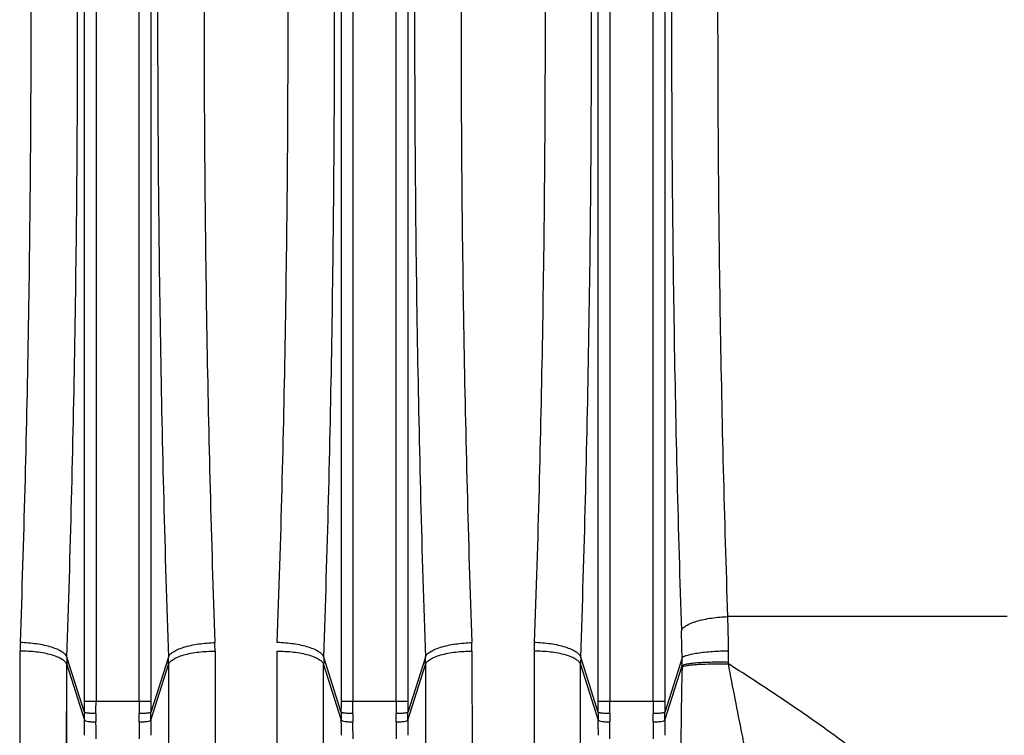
# Model space of a CAD drawing. Extents: x -1704 to 1181, y 8 to 1714.
# Tile 55 of 84: x -702 to -618, y 1402 to 1463. Entities that reach past the tile are written whole.
import ezdxf

# ---------------------------------------------------------------- set-up
doc = ezdxf.new("R2010")
doc.units = 0
doc.header["$LTSCALE"] = 65.395
doc.layers.get('0').update_dxf_attribs({"linetype": 'CONTINUOUS'})

msp = doc.modelspace()

# ---------------------------------------------------------------- linework, layer by layer
at = {"color": 9, "linetype": 'CONTINUOUS'}
for p, q in [((-696.339, 1404.46), (-696.339, 1521.186)), ((-695.345, 1521.186), (-695.345, 1404.46)), ((-691.645, 1404.46), (-691.645, 1521.186)), ((-690.651, 1521.186), (-690.651, 1404.46)), ((-674.339, 1404.46), (-674.339, 1521.186)), ((-673.345, 1521.186), (-673.345, 1404.46)), ((-669.645, 1404.46), (-669.645, 1521.186)), ((-668.651, 1521.186), (-668.651, 1404.46)), ((-652.339, 1404.46), (-652.339, 1521.186)), ((-651.345, 1521.186), (-651.345, 1404.46)), ((-647.645, 1404.46), (-647.645, 1521.186)), ((-646.651, 1521.186), (-646.651, 1404.46)), ((-617.334, 1411.685), (-641.245, 1411.685)), ((-657.835, 1408.732), (-657.88, 1315.178)), ((-696.345, 1403.485), (-697.844, 1408.212)), ((-689.146, 1408.212), (-690.645, 1403.485)), ((-674.345, 1403.485), (-675.844, 1408.212)), ((-667.146, 1408.212), (-668.645, 1403.485)), ((-652.345, 1403.485), (-653.844, 1408.212)), ((-645.166, 1408.151), (-646.645, 1403.485)), ((-697.9, 1312.047), (-697.855, 1407.585)), ((-697.855, 1407.585), (-696.344, 1402.822)), ((-690.646, 1402.822), (-689.135, 1407.585)), ((-689.135, 1407.585), (-689.09, 1312.047)), ((-689.135, 1407.585), (-689.133, 1396.484)), ((-675.9, 1312.047), (-675.855, 1407.585)), ((-675.855, 1407.585), (-674.344, 1402.822)), ((-668.646, 1402.822), (-667.135, 1407.585)), ((-667.135, 1407.585), (-667.09, 1312.047)), ((-667.135, 1407.585), (-667.133, 1396.484)), ((-653.9, 1312.047), (-653.855, 1407.585)), ((-653.855, 1407.585), (-652.344, 1402.822)), ((-646.646, 1402.822), (-645.17, 1407.475)), ((-696.339, 1404.46), (-690.651, 1404.46)), ((-674.339, 1404.46), (-668.651, 1404.46)), ((-652.339, 1404.46), (-646.651, 1404.46))]:
    msp.add_line(p, q, dxfattribs=at)
at = {"color": 2, "linetype": 'CONTINUOUS'}
for p, q in [((-701.88, 1315.177), (-701.835, 1408.732)), ((-685.155, 1408.732), (-685.11, 1315.177)), ((-685.155, 1408.732), (-685.153, 1397.863)), ((-679.88, 1315.177), (-679.835, 1408.732)), ((-663.155, 1408.732), (-663.11, 1315.177)), ((-663.155, 1408.732), (-663.153, 1397.863)), ((-645.17, 1407.475), (-645.172, 1407.37)), ((-641.192, 1407.638), (-641.19, 1407.768))]:
    msp.add_line(p, q, dxfattribs=at)
for points in [[(-701.846, 1370.487), (-701.844, 1373.76), (-701.843, 1377.079), (-701.842, 1380.442), (-701.841, 1383.848), (-701.84, 1387.295), (-701.839, 1390.781), (-701.838, 1394.304), (-701.837, 1397.863), (-701.835, 1408.732)], [(-679.846, 1370.487), (-679.844, 1373.76), (-679.843, 1377.079), (-679.842, 1380.442), (-679.841, 1383.848), (-679.84, 1387.295), (-679.839, 1390.781), (-679.838, 1394.304), (-679.837, 1397.863), (-679.835, 1408.732)]]:
    msp.add_lwpolyline(points, dxfattribs=at)
at = {"color": 9, "linetype": 'CONTINUOUS'}
for points in [[(-657.835, 1408.732), (-657.837, 1397.862), (-657.838, 1394.304), (-657.839, 1390.78), (-657.84, 1387.295), (-657.841, 1383.848), (-657.842, 1380.442), (-657.843, 1377.078), (-657.844, 1373.758), (-657.846, 1370.484)], [(-697.865, 1368.536), (-697.864, 1371.878), (-697.863, 1375.267), (-697.862, 1378.701), (-697.861, 1382.177), (-697.86, 1385.695), (-697.859, 1389.253), (-697.858, 1392.85), (-697.857, 1396.484), (-697.855, 1407.585)], [(-675.865, 1368.536), (-675.864, 1371.878), (-675.863, 1375.267), (-675.862, 1378.701), (-675.861, 1382.177), (-675.86, 1385.695), (-675.859, 1389.253), (-675.858, 1392.85), (-675.857, 1396.484), (-675.855, 1407.585)], [(-653.865, 1368.536), (-653.864, 1371.878), (-653.863, 1375.267), (-653.862, 1378.701), (-653.861, 1382.177), (-653.86, 1385.695), (-653.859, 1389.253), (-653.858, 1392.85), (-653.857, 1396.484), (-653.855, 1407.585)]]:
    msp.add_lwpolyline(points, dxfattribs=at)
for centre, radius, start, end in [((-858.455, 1405.939), 217.286, 0.74674, 1.5154), ((-784.499, 1405.879), 139.352, 0.93401, 1.89289), ((-636.378, 1408.713), 21.457, 177.98448, 179.9499), ((-674.114, 1408.341), 32.929, 359.00337, 0.74835), ((-679.668, 1407.58), 18.186, 178.00621, 179.98368), ((-707.322, 1407.58), 18.186, 0.01632, 1.99379), ((-685.322, 1407.58), 18.186, 0.01632, 1.99379), ((-635.668, 1407.58), 18.186, 178.00621, 179.98368), ((-662.661, 1407.924), 17.497, 358.52824, 0.74161), ((-216.429, 1397.77), 428.851, 178.71734, 179.90179), ((-781.471, 1404.458), 85.132, 359.34483, 0.00095), ((-800.445, 1404.458), 105.1, 359.41041, 0.00092), ((-586.565, 1404.458), 105.081, 179.9991, 180.58963), ((-605.52, 1404.458), 85.13, 179.99904, 180.65518), ((-759.471, 1404.458), 85.132, 359.34483, 0.00095), ((-778.445, 1404.458), 105.1, 359.41041, 0.00092), ((-564.565, 1404.458), 105.081, 179.9991, 180.58963), ((-583.52, 1404.458), 85.13, 179.99904, 180.65518), ((-737.471, 1404.458), 85.132, 359.34483, 0.00095), ((-756.445, 1404.458), 105.1, 359.41041, 0.00092), ((-542.565, 1404.458), 105.081, 179.9991, 180.58963), ((-561.52, 1404.458), 85.13, 179.99904, 180.65518), ((-787.864, 1401.5), 91.529, 0.01257, 0.82726), ((-600.869, 1401.513), 89.787, 179.16484, 179.99534), ((-765.864, 1401.5), 91.529, 0.01257, 0.82726), ((-578.869, 1401.513), 89.787, 179.16484, 179.99534), ((-743.864, 1401.5), 91.529, 0.01257, 0.82726), ((-556.869, 1401.513), 89.787, 179.16484, 179.99534), ((-806.03, 1401.222), 110.69, 0.00403, 0.75226), ((-578.836, 1401.208), 112.814, 179.25482, 179.98886), ((-784.03, 1401.222), 110.69, 0.00403, 0.75226), ((-556.836, 1401.208), 112.814, 179.25482, 179.98886), ((-762.03, 1401.222), 110.69, 0.00403, 0.75226), ((-534.836, 1401.208), 112.814, 179.25482, 179.98886)]:
    msp.add_arc(centre, radius, start, end, dxfattribs=at)
at = {"color": 2, "linetype": 'CONTINUOUS'}
for centre, radius, start, end in [((-680.378, 1408.713), 21.457, 177.98448, 179.9499), ((-706.612, 1408.713), 21.457, 0.0501, 2.01552), ((-684.612, 1408.713), 21.457, 0.0501, 2.01552), ((-657.668, 1407.58), 18.186, 178.00621, 179.98368), ((-671.082, 1403.164), 25.265, 179.27286, 180.77619), ((-665.187, 1403.061), 30.165, 179.4007, 180.7331), ((-721.794, 1403.061), 30.156, 359.26636, 0.59981), ((-715.907, 1403.164), 25.264, 359.22378, 0.72716), ((-649.082, 1403.164), 25.265, 179.27286, 180.77619), ((-643.187, 1403.061), 30.165, 179.4007, 180.7331), ((-699.794, 1403.061), 30.156, 359.26636, 0.59981), ((-693.907, 1403.164), 25.264, 359.22378, 0.72716), ((-627.082, 1403.164), 25.265, 179.27286, 180.77619), ((-621.187, 1403.061), 30.165, 179.4007, 180.7331), ((-677.794, 1403.061), 30.156, 359.26636, 0.59981), ((-671.907, 1403.164), 25.264, 359.22378, 0.72716)]:
    msp.add_arc(centre, radius, start, end, dxfattribs=at)
at = {"color": 9, "linetype": 'CONTINUOUS'}
for points, knots in [([(-697.844, 1408.212), (-697.532, 1417.193), (-697.071, 1435.395), (-696.843, 1462.823), (-697.071, 1490.251), (-697.532, 1508.453), (-697.844, 1517.433)], [0, 0, 0, 0, 0.246782, 0.5, 0.753218, 1, 1, 1, 1]), ([(-689.146, 1517.433), (-689.458, 1508.453), (-689.919, 1490.251), (-690.147, 1462.823), (-689.919, 1435.395), (-689.458, 1417.193), (-689.146, 1408.212)], [0, 0, 0, 0, 0.246782, 0.5, 0.753218, 1, 1, 1, 1]), ([(-675.844, 1408.212), (-675.532, 1417.193), (-675.071, 1435.395), (-674.843, 1462.823), (-675.071, 1490.251), (-675.532, 1508.453), (-675.844, 1517.433)], [0, 0, 0, 0, 0.246782, 0.5, 0.753218, 1, 1, 1, 1]), ([(-667.146, 1517.433), (-667.458, 1508.453), (-667.919, 1490.251), (-668.147, 1462.823), (-667.919, 1435.395), (-667.458, 1417.193), (-667.146, 1408.212)], [0, 0, 0, 0, 0.246782, 0.5, 0.753218, 1, 1, 1, 1]), ([(-653.844, 1408.212), (-653.532, 1417.193), (-653.071, 1435.395), (-652.843, 1462.823), (-653.071, 1490.251), (-653.532, 1508.453), (-653.844, 1517.433)], [0, 0, 0, 0, 0.246782, 0.5, 0.753218, 1, 1, 1, 1]), ([(-657.822, 1516.178), (-657.51, 1507.404), (-657.049, 1489.62), (-656.821, 1462.823), (-657.049, 1436.026), (-657.51, 1418.242), (-657.822, 1409.468)], [0, 0, 0, 0, 0.246784, 0.499999, 0.753214, 1, 1, 1, 1]), ([(-645.223, 1515.164), (-645.509, 1506.546), (-645.932, 1489.101), (-646.141, 1462.823), (-645.932, 1436.545), (-645.509, 1419.1), (-645.223, 1410.482)], [0, 0, 0, 0, 0.247055, 0.5, 0.752945, 1, 1, 1, 1]), ([(-641.245, 1411.685), (-641.531, 1420.105), (-641.953, 1437.149), (-642.162, 1462.823), (-641.953, 1488.497), (-641.531, 1505.541), (-641.245, 1513.961)], [0, 0, 0, 0, 0.247057, 0.499999, 0.752942, 1, 1, 1, 1]), ([(-645.223, 1410.482), (-645.198, 1410.56), (-645.085, 1410.724), (-644.813, 1410.932), (-644.416, 1411.131), (-643.903, 1411.311), (-643.297, 1411.461), (-642.404, 1411.615), (-641.71, 1411.671), (-641.245, 1411.685)], [0, 0, 0, 0, 0.057054, 0.134911, 0.23826, 0.366298, 0.514313, 0.674867, 1, 1, 1, 1]), ([(-697.855, 1407.585), (-697.88, 1407.665), (-697.991, 1407.834), (-698.264, 1408.048), (-698.662, 1408.246), (-699.175, 1408.419), (-699.782, 1408.56), (-700.677, 1408.695), (-701.371, 1408.732), (-701.835, 1408.732)], [0, 0, 0, 0, 0.058603, 0.137033, 0.240299, 0.367902, 0.51536, 0.675397, 1, 1, 1, 1]), ([(-697.844, 1408.212), (-697.869, 1408.293), (-697.98, 1408.463), (-698.253, 1408.682), (-698.65, 1408.889), (-699.163, 1409.077), (-699.77, 1409.234), (-700.663, 1409.395), (-701.357, 1409.453), (-701.822, 1409.468)], [0, 0, 0, 0, 0.058513, 0.13729, 0.241026, 0.369004, 0.516611, 0.676512, 1, 1, 1, 1]), ([(-689.146, 1408.212), (-689.121, 1408.293), (-689.009, 1408.463), (-688.737, 1408.682), (-688.34, 1408.889), (-687.827, 1409.077), (-687.22, 1409.234), (-686.327, 1409.395), (-685.633, 1409.453), (-685.168, 1409.468)], [0, 0, 0, 0, 0.058508, 0.13728, 0.241011, 0.368988, 0.516596, 0.676501, 1, 1, 1, 1]), ([(-689.135, 1407.585), (-689.11, 1407.665), (-688.999, 1407.834), (-688.726, 1408.048), (-688.328, 1408.246), (-687.815, 1408.419), (-687.208, 1408.56), (-686.313, 1408.695), (-685.619, 1408.732), (-685.155, 1408.732)], [0, 0, 0, 0, 0.058603, 0.137034, 0.2403, 0.367904, 0.515362, 0.675399, 1, 1, 1, 1]), ([(-667.146, 1408.212), (-667.121, 1408.293), (-667.009, 1408.463), (-666.737, 1408.682), (-666.34, 1408.889), (-665.827, 1409.077), (-665.22, 1409.234), (-664.327, 1409.395), (-663.633, 1409.453), (-663.168, 1409.468)], [0, 0, 0, 0, 0.058508, 0.13728, 0.241011, 0.368988, 0.516596, 0.676501, 1, 1, 1, 1]), ([(-667.135, 1407.585), (-667.11, 1407.665), (-666.999, 1407.834), (-666.726, 1408.048), (-666.328, 1408.246), (-665.815, 1408.419), (-665.208, 1408.56), (-664.313, 1408.695), (-663.619, 1408.732), (-663.155, 1408.732)], [0, 0, 0, 0, 0.058603, 0.137034, 0.2403, 0.367904, 0.515362, 0.675399, 1, 1, 1, 1]), ([(-653.855, 1407.585), (-653.88, 1407.665), (-653.991, 1407.834), (-654.264, 1408.048), (-654.662, 1408.246), (-655.175, 1408.419), (-655.782, 1408.56), (-656.677, 1408.695), (-657.371, 1408.732), (-657.835, 1408.732)], [0, 0, 0, 0, 0.058603, 0.137033, 0.240299, 0.367902, 0.51536, 0.675397, 1, 1, 1, 1]), ([(-653.844, 1408.212), (-653.869, 1408.293), (-653.98, 1408.463), (-654.253, 1408.682), (-654.65, 1408.889), (-655.163, 1409.077), (-655.77, 1409.234), (-656.663, 1409.395), (-657.357, 1409.453), (-657.822, 1409.468)], [0, 0, 0, 0, 0.058513, 0.13729, 0.241026, 0.369004, 0.516611, 0.676512, 1, 1, 1, 1]), ([(-645.166, 1408.151), (-645.135, 1408.198), (-645.004, 1408.284), (-644.739, 1408.386), (-644.346, 1408.486), (-643.837, 1408.578), (-643.233, 1408.655), (-642.34, 1408.735), (-641.651, 1408.764), (-641.188, 1408.771)], [0, 0, 0, 0, 0.041435, 0.110473, 0.210474, 0.339441, 0.491654, 0.658694, 1, 1, 1, 1]), ([(-618.219, 1387.374), (-618.26, 1387.714), (-618.504, 1388.464), (-619.132, 1389.597), (-620.028, 1390.84), (-621.144, 1392.151), (-622.432, 1393.497), (-624.358, 1395.34), (-626.99, 1397.605), (-630.352, 1400.233), (-633.873, 1402.786), (-637.495, 1405.258), (-639.954, 1406.853), (-641.192, 1407.638)], [0, 0, 0, 0, 0.033053, 0.07506, 0.124895, 0.180819, 0.24122, 0.304834, 0.43825, 0.576424, 0.716924, 0.858395, 1, 1, 1, 1]), ([(-639.631, 1399.676), (-639.762, 1400.327), (-640.297, 1402.978), (-640.82, 1405.632), (-641.192, 1407.638)], [0, 0, 0, 0, 0.245546, 1, 1, 1, 1])]:
    msp.add_open_spline(points, degree=3, knots=knots, dxfattribs=at)
at = {"color": 2, "linetype": 'CONTINUOUS'}
for points, knots in [([(-701.822, 1409.468), (-701.51, 1418.242), (-701.049, 1436.026), (-700.821, 1462.823), (-701.049, 1489.62), (-701.51, 1507.404), (-701.822, 1516.178)], [0, 0, 0, 0, 0.246786, 0.500001, 0.753216, 1, 1, 1, 1]), ([(-685.168, 1516.178), (-685.48, 1507.404), (-685.941, 1489.62), (-686.169, 1462.823), (-685.941, 1436.026), (-685.48, 1418.242), (-685.168, 1409.468)], [0, 0, 0, 0, 0.246786, 0.500001, 0.753216, 1, 1, 1, 1]), ([(-679.822, 1409.468), (-679.51, 1418.242), (-679.049, 1436.026), (-678.821, 1462.823), (-679.049, 1489.62), (-679.51, 1507.404), (-679.822, 1516.178)], [0, 0, 0, 0, 0.246786, 0.500001, 0.753216, 1, 1, 1, 1]), ([(-663.168, 1516.178), (-663.48, 1507.404), (-663.941, 1489.62), (-664.169, 1462.823), (-663.941, 1436.026), (-663.48, 1418.242), (-663.168, 1409.468)], [0, 0, 0, 0, 0.246786, 0.500001, 0.753216, 1, 1, 1, 1]), ([(-679.835, 1408.732), (-679.371, 1408.732), (-678.677, 1408.695), (-677.782, 1408.56), (-677.175, 1408.419), (-676.662, 1408.246), (-676.264, 1408.048), (-675.991, 1407.834), (-675.88, 1407.665), (-675.855, 1407.585)], [0, 0, 0, 0, 0.324601, 0.484638, 0.632096, 0.7597, 0.862966, 0.941397, 1, 1, 1, 1]), ([(-675.844, 1408.212), (-675.869, 1408.293), (-675.98, 1408.463), (-676.253, 1408.682), (-676.65, 1408.889), (-677.163, 1409.077), (-677.77, 1409.234), (-678.663, 1409.395), (-679.357, 1409.453), (-679.822, 1409.468)], [0, 0, 0, 0, 0.058513, 0.13729, 0.241026, 0.369004, 0.516611, 0.676512, 1, 1, 1, 1]), ([(-645.172, 1407.37), (-645.168, 1407.374), (-645.145, 1407.393), (-645.117, 1407.407), (-645.095, 1407.416)], [0, 0, 0, 0, 0.197587, 1, 1, 1, 1]), ([(-641.19, 1407.769), (-641.654, 1407.779), (-642.344, 1407.782), (-643.24, 1407.757), (-643.845, 1407.723), (-644.354, 1407.678), (-644.744, 1407.622), (-644.988, 1407.567), (-645.115, 1407.516), (-645.157, 1407.489), (-645.17, 1407.475)], [0, 0, 0, 0, 0.34668, 0.515958, 0.669638, 0.79893, 0.897785, 0.963837, 0.985315, 1, 1, 1, 1]), ([(-645.095, 1407.416), (-645.09, 1407.418), (-645.07, 1407.426), (-645.05, 1407.433), (-645.034, 1407.438)], [0, 0, 0, 0, 0.229463, 1, 1, 1, 1]), ([(-645.034, 1407.438), (-644.956, 1407.463), (-644.759, 1407.504), (-644.414, 1407.551), (-643.977, 1407.591), (-643.274, 1407.631), (-642.337, 1407.652), (-641.572, 1407.646), (-641.192, 1407.638)], [0, 0, 0, 0, 0.064134, 0.155459, 0.270963, 0.40535, 0.703966, 1, 1, 1, 1]), ([(-695.35, 1403.376), (-695.47, 1403.378), (-695.693, 1403.385), (-695.958, 1403.403), (-696.135, 1403.426), (-696.232, 1403.442), (-696.299, 1403.46), (-696.335, 1403.475), (-696.345, 1403.485)], [0, 0, 0, 0, 0.356478, 0.666339, 0.790825, 0.889475, 0.959472, 1, 1, 1, 1]), ([(-696.344, 1402.822), (-696.337, 1402.809), (-696.305, 1402.785), (-696.199, 1402.741), (-695.99, 1402.703), (-695.69, 1402.677), (-695.465, 1402.673), (-695.349, 1402.675)], [0, 0, 0, 0, 0.042827, 0.112228, 0.340568, 0.659167, 1, 1, 1, 1]), ([(-691.641, 1402.675), (-691.525, 1402.673), (-691.3, 1402.677), (-691, 1402.703), (-690.791, 1402.741), (-690.684, 1402.785), (-690.653, 1402.809), (-690.646, 1402.822)], [0, 0, 0, 0, 0.340833, 0.659432, 0.887772, 0.957173, 1, 1, 1, 1]), ([(-690.645, 1403.485), (-690.655, 1403.475), (-690.69, 1403.46), (-690.757, 1403.442), (-690.855, 1403.426), (-691.032, 1403.403), (-691.297, 1403.385), (-691.52, 1403.378), (-691.64, 1403.376)], [0, 0, 0, 0, 0.040525, 0.110511, 0.209146, 0.333621, 0.643493, 1, 1, 1, 1]), ([(-673.35, 1403.376), (-673.47, 1403.378), (-673.693, 1403.385), (-673.958, 1403.403), (-674.135, 1403.426), (-674.232, 1403.442), (-674.299, 1403.46), (-674.335, 1403.475), (-674.345, 1403.485)], [0, 0, 0, 0, 0.356478, 0.666339, 0.790825, 0.889475, 0.959472, 1, 1, 1, 1]), ([(-674.344, 1402.822), (-674.337, 1402.809), (-674.305, 1402.785), (-674.199, 1402.741), (-673.99, 1402.703), (-673.69, 1402.677), (-673.465, 1402.673), (-673.349, 1402.675)], [0, 0, 0, 0, 0.042827, 0.112228, 0.340568, 0.659167, 1, 1, 1, 1]), ([(-669.641, 1402.675), (-669.525, 1402.673), (-669.3, 1402.677), (-669, 1402.703), (-668.791, 1402.741), (-668.684, 1402.785), (-668.653, 1402.809), (-668.646, 1402.822)], [0, 0, 0, 0, 0.340833, 0.659432, 0.887772, 0.957173, 1, 1, 1, 1]), ([(-668.645, 1403.485), (-668.655, 1403.475), (-668.69, 1403.46), (-668.757, 1403.442), (-668.855, 1403.426), (-669.032, 1403.403), (-669.297, 1403.385), (-669.52, 1403.378), (-669.64, 1403.376)], [0, 0, 0, 0, 0.040525, 0.110511, 0.209146, 0.333621, 0.643493, 1, 1, 1, 1]), ([(-651.35, 1403.376), (-651.47, 1403.378), (-651.693, 1403.385), (-651.958, 1403.403), (-652.135, 1403.426), (-652.232, 1403.442), (-652.299, 1403.46), (-652.335, 1403.475), (-652.345, 1403.485)], [0, 0, 0, 0, 0.356478, 0.666339, 0.790825, 0.889475, 0.959472, 1, 1, 1, 1]), ([(-652.344, 1402.822), (-652.337, 1402.809), (-652.305, 1402.785), (-652.199, 1402.741), (-651.99, 1402.703), (-651.69, 1402.677), (-651.465, 1402.673), (-651.349, 1402.675)], [0, 0, 0, 0, 0.042827, 0.112228, 0.340568, 0.659167, 1, 1, 1, 1]), ([(-647.641, 1402.675), (-647.525, 1402.673), (-647.3, 1402.677), (-647, 1402.703), (-646.791, 1402.741), (-646.684, 1402.785), (-646.653, 1402.809), (-646.646, 1402.822)], [0, 0, 0, 0, 0.340833, 0.659432, 0.887772, 0.957173, 1, 1, 1, 1]), ([(-646.645, 1403.485), (-646.655, 1403.475), (-646.69, 1403.46), (-646.757, 1403.442), (-646.855, 1403.426), (-647.032, 1403.403), (-647.297, 1403.385), (-647.52, 1403.378), (-647.64, 1403.376)], [0, 0, 0, 0, 0.040525, 0.110511, 0.209146, 0.333621, 0.643493, 1, 1, 1, 1])]:
    msp.add_open_spline(points, degree=3, knots=knots, dxfattribs=at)

doc.saveas('drawing.dxf')
